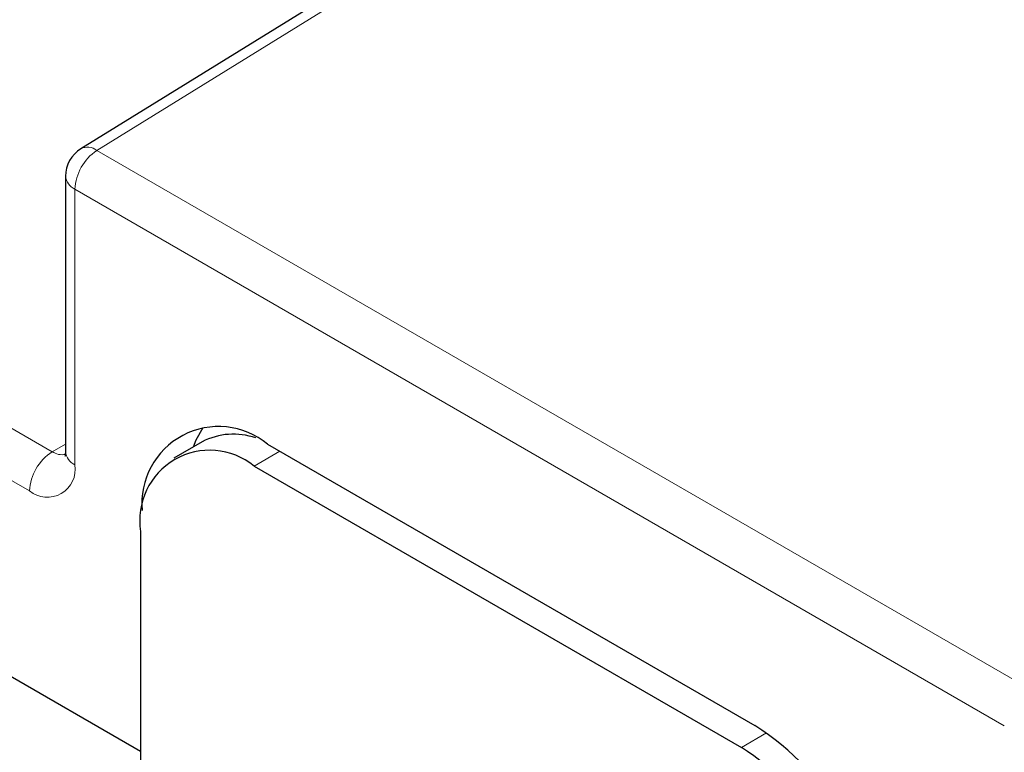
# Paper-space layout 'Blatt2' of a CAD drawing. Header units: millimetres. Extents: x 5 to 418, y 2 to 292.
# Tile 49 of 64: x 124 to 140, y 194 to 206. Entities that reach past the tile are written whole.
import ezdxf

# ---------------------------------------------------------------- set-up
doc = ezdxf.new("R2010")
doc.units = ezdxf.units.MM

psp = doc.layouts.new('Blatt2')

# ---------------------------------------------------------------- linework, layer by layer
at = {"color": 7, "linetype": 'Continuous', "lineweight": 25}
for p, q in [((160.285, 225.626), (125.098, 203.894)), ((124.861, 203.469), (124.861, 199.172)), ((126.033, 194.497), (115.474, 200.593)), ((126.993, 199.327), (126.551, 199.071)), ((128.013, 199.289), (135.614, 194.9)), ((127.801, 198.948), (135.402, 194.559)), ((126.033, 197.927), (126.033, 193.681))]:
    psp.add_line(p, q, dxfattribs=at)
at = {"color": 7, "linetype": 'Continuous', "lineweight": 18}
for p, q in [((160.537, 225.602), (125.349, 203.87)), ((125.349, 203.87), (139.844, 195.502)), ((117.583, 203.254), (124.654, 199.172)), ((139.503, 194.897), (125.008, 203.265)), ((125.008, 203.265), (125.008, 198.968)), ((124.3, 198.559), (117.229, 202.641)), ((124.654, 199.172), (124.861, 199.291)), ((128.202, 199.179), (127.801, 198.948)), ((135.402, 194.559), (135.795, 194.786))]:
    psp.add_line(p, q, dxfattribs=at)
at = {"color": 7, "linetype": 'Continuous', "lineweight": 25, "flags": 128}
psp.add_lwpolyline([(126.856, 199.248), (126.9, 199.357), (127.007, 199.548)], dxfattribs=at)
at = {"color": 7, "linetype": 'Continuous', "lineweight": 25}
for centre, radius, start, end in [((125.361, 203.469), 0.5, 121.7, 180), ((127.249, 198.367), 1.197, 50.3403, 185.4741), ((127.478, 198.389), 1.056, 70.6965, 117.3659), ((127.111, 198.102), 1.092, 50.7965, 189.2141), ((133.322, 191.318), 4.253, 2.6054, 57.3946), ((133.332, 191.323), 3.842, 2.6054, 57.3946)]:
    psp.add_arc(centre, radius, start, end, dxfattribs=at)
at = {"color": 7, "linetype": 'Continuous', "lineweight": 18}
for centre, radius, start, end in [((125.779, 203.228), 0.772, 123.849, 177.3062), ((125.204, 203.685), 0.235, 52.0078, 116.8125), ((125.111, 203.494), 0.251, 185.6967, 245.6255), ((125.068, 198.525), 0.768, 122.6049, 177.3946), ((124.807, 199.396), 0.271, 235.5738, 281.5833), ((125.111, 199.197), 0.251, 185.6967, 245.6255), ((124.576, 198.898), 0.437, 230.7955, 9.2139)]:
    psp.add_arc(centre, radius, start, end, dxfattribs=at)
at = {"color": 7, "linetype": 'Continuous', "lineweight": 25}
psp.add_open_spline([(124.861, 199.172), (124.859, 199.148), (124.856, 199.103), (124.854, 199.102), (124.853, 199.102)], degree=3, knots=[0, 0, 0, 0, 0.524697, 1, 1, 1, 1], dxfattribs=at)

doc.saveas('drawing.dxf')
